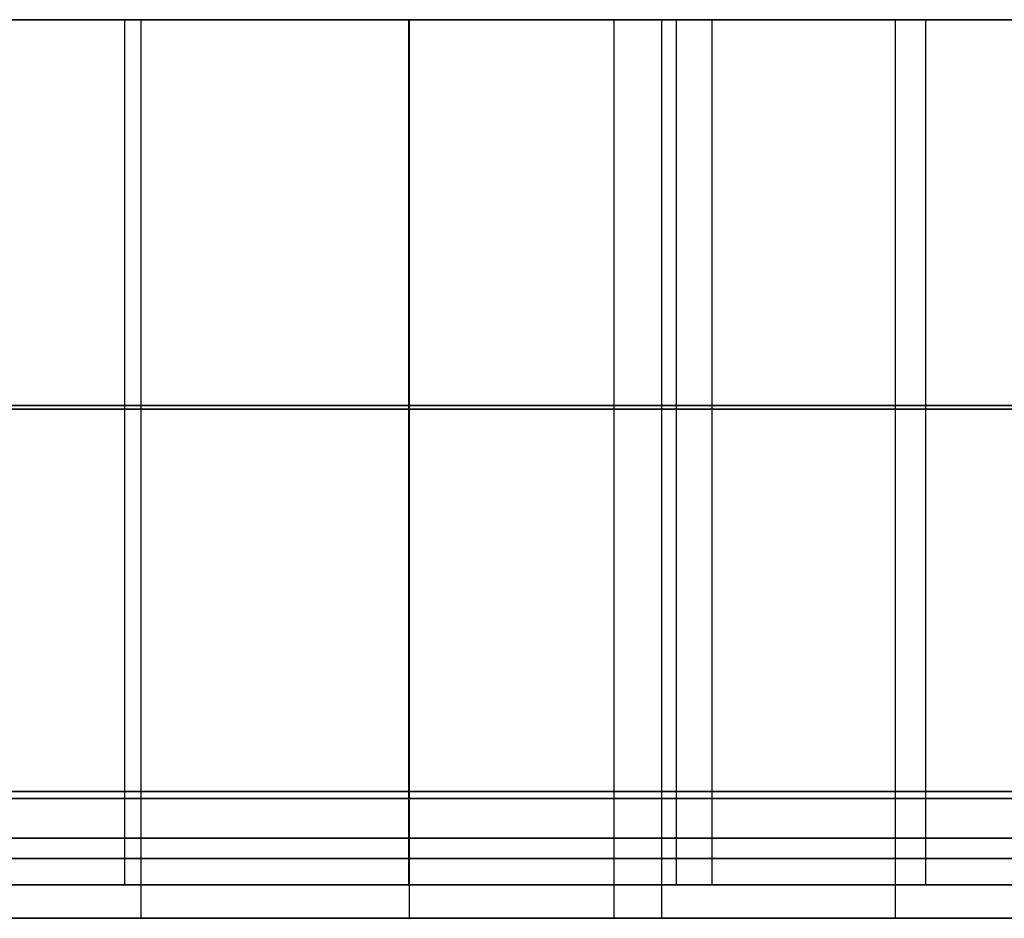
# Model space of a CAD drawing. Header units: millimetres. Extents: x 14566 to 15601, y -4 to 41.
# Tile 51 of 52: x 15536 to 15569, y -4 to 26. Entities that reach past the tile are written whole.
import ezdxf

# ---------------------------------------------------------------- set-up
doc = ezdxf.new("R2010")
doc.units = ezdxf.units.MM
doc.layers.add('Pond Mirror Ferm Living', color=7, linetype='Continuous', true_color=0x000000)

msp = doc.modelspace()

# ---------------------------------------------------------------- linework, layer by layer
at = {"layer": 'Pond Mirror Ferm Living'}
for p, q in [((15590.257, 25.764, 3398.008), (14586.449, 25.764, 3112.755)), ((15529.68, 25.765, 3104.729), (15539.623, 25.765, 3121.16)), ((15540.172, 25.765, 3130.459), (15530.739, 25.765, 3114.528)), ((15530.739, 25.764, 3114.528), (15540.172, 25.764, 3130.459)), ((15532.163, 25.765, 3547.785), (15538.581, 25.765, 3537.136)), ((15538.581, 25.764, 3537.136), (15532.163, 25.764, 3547.785)), ((15541.068, 25.765, 3541.227), (15534.351, 25.765, 3552.232)), ((15538.581, 25.765, 3537.136), (15544.69, 25.765, 3526.306)), ((15544.69, 25.764, 3526.306), (15538.581, 25.764, 3537.136)), ((15539.623, 25.765, 3121.16), (15549.103, 25.765, 3137.671)), ((15539.623, 25.765, 3121.16), (15539.624, 0, 3121.16)), ((15549.125, 25.765, 3146.478), (15540.172, 25.765, 3130.459)), ((15540.172, 25.765, 3130.459), (15540.172, 0, 3130.459)), ((15540.172, 25.764, 3130.459), (15549.125, 25.764, 3146.478)), ((15540.172, 25.764, 3130.459), (15540.172, -0.236, 3130.459)), ((15547.456, 25.765, 3530.028), (15541.068, 25.765, 3541.227)), ((15544.69, 25.765, 3526.306), (15550.484, 25.765, 3515.305)), ((15550.484, 25.764, 3515.305), (15544.69, 25.764, 3526.306)), ((15553.511, 25.765, 3518.645), (15547.456, 25.765, 3530.028)), ((15549.103, 25.765, 3137.671), (15558.042, 25.765, 3154.344)), ((15549.103, 25.765, 3137.671), (15549.103, 0, 3137.671)), ((15557.546, 25.765, 3162.693), (15549.125, 25.765, 3146.478)), ((15549.125, 25.765, 3146.478), (15549.125, 0, 3146.478)), ((15549.125, 25.764, 3146.478), (15557.546, 25.764, 3162.693)), ((15549.125, 25.764, 3146.478), (15549.125, -0.236, 3146.478)), ((15550.484, 25.765, 3515.305), (15555.96, 25.765, 3504.142)), ((15555.96, 25.764, 3504.142), (15550.484, 25.764, 3515.305)), ((15559.227, 25.765, 3507.089), (15553.511, 25.765, 3518.645)), ((15555.96, 25.765, 3504.142), (15560.956, 25.765, 3493.185)), ((15555.96, 25.765, 3504.142), (15555.96, 0, 3504.142)), ((15560.956, 25.764, 3493.185), (15555.96, 25.764, 3504.142)), ((15555.96, 25.764, 3504.142), (15555.96, -0.236, 3504.142)), ((15561.527, 25.765, 3170.882), (15557.546, 25.765, 3162.693)), ((15557.546, 25.765, 3162.693), (15557.547, 0, 3162.693)), ((15557.546, 25.764, 3162.693), (15561.527, 25.764, 3170.882)), ((15557.546, 25.764, 3162.693), (15557.546, -0.236, 3162.693)), ((15558.042, 25.765, 3154.344), (15562.284, 25.765, 3162.762)), ((15558.042, 25.765, 3154.344), (15558.043, 0, 3154.344)), ((15564.432, 25.765, 3495.75), (15559.227, 25.765, 3507.089)), ((15559.227, 25.765, 3507.089), (15559.227, 0, 3507.089)), ((15560.956, 25.765, 3493.185), (15565.646, 25.765, 3482.093)), ((15565.646, 25.764, 3482.093), (15560.956, 25.764, 3493.185)), ((15565.347, 25.765, 3179.147), (15561.527, 25.765, 3170.882)), ((15561.527, 25.764, 3170.882), (15565.347, 25.764, 3179.147)), ((15562.284, 25.765, 3162.762), (15566.364, 25.765, 3171.26)), ((15569.311, 25.765, 3484.267), (15564.432, 25.765, 3495.75)), ((15568.994, 25.765, 3187.492), (15565.347, 25.765, 3179.147)), ((15565.347, 25.765, 3179.147), (15565.347, 0, 3179.147)), ((15565.347, 25.764, 3179.147), (15568.994, 25.764, 3187.492)), ((15565.347, 25.764, 3179.147), (15565.347, -0.236, 3179.147)), ((15565.646, 25.765, 3482.093), (15570.026, 25.765, 3470.875)), ((15570.026, 25.764, 3470.875), (15565.646, 25.764, 3482.093)), ((15566.364, 25.765, 3171.26), (15570.271, 25.765, 3179.839)), ((15566.364, 25.765, 3171.26), (15566.365, 0, 3171.26)), ((15568.994, 25.764, 3187.492), (15572.456, 25.764, 3195.915)), ((15529.68, 12.883, 3104.729), (15539.623, 12.883, 3121.16)), ((15530.739, 12.883, 3114.528), (15540.172, 12.883, 3130.459)), ((15538.582, 12.883, 3537.136), (15532.164, 12.883, 3547.785)), ((15541.068, 12.883, 3541.227), (15534.351, 12.883, 3552.232)), ((15544.69, 12.883, 3526.306), (15538.582, 12.883, 3537.136)), ((15539.623, 12.883, 3121.16), (15549.103, 12.883, 3137.671)), ((15540.172, 12.883, 3130.459), (15549.125, 12.883, 3146.478)), ((15547.456, 12.883, 3530.028), (15541.068, 12.883, 3541.227)), ((15550.484, 12.883, 3515.305), (15544.69, 12.883, 3526.306)), ((15553.511, 12.883, 3518.645), (15547.456, 12.883, 3530.028)), ((15549.103, 12.883, 3137.671), (15558.043, 12.883, 3154.344)), ((15549.125, 12.883, 3146.478), (15557.547, 12.883, 3162.693)), ((15555.96, 12.883, 3504.142), (15550.484, 12.883, 3515.305)), ((15559.227, 12.883, 3507.089), (15553.511, 12.883, 3518.645)), ((15560.956, 12.883, 3493.185), (15555.96, 12.883, 3504.142)), ((15557.547, 12.883, 3162.693), (15561.527, 12.883, 3170.882)), ((15558.043, 12.883, 3154.344), (15562.284, 12.883, 3162.762)), ((15564.432, 12.883, 3495.75), (15559.227, 12.883, 3507.089)), ((15565.646, 12.883, 3482.093), (15560.956, 12.883, 3493.185)), ((15561.527, 12.883, 3170.882), (15565.347, 12.883, 3179.147)), ((15562.284, 12.883, 3162.762), (15566.365, 12.883, 3171.26)), ((15569.311, 12.883, 3484.267), (15564.432, 12.883, 3495.75)), ((15565.347, 12.883, 3179.147), (15568.994, 12.883, 3187.492)), ((15570.026, 12.882, 3470.875), (15565.646, 12.883, 3482.093)), ((15566.365, 12.883, 3171.26), (15570.271, 12.882, 3179.839)), ((15530.739, 12.764, 3114.528), (15540.172, 12.764, 3130.459)), ((15538.581, 12.764, 3537.136), (15532.163, 12.764, 3547.785)), ((15544.69, 12.764, 3526.306), (15538.581, 12.764, 3537.136)), ((15540.172, 12.764, 3130.459), (15549.125, 12.764, 3146.478)), ((15550.484, 12.764, 3515.305), (15544.69, 12.764, 3526.306)), ((15549.125, 12.764, 3146.478), (15557.546, 12.764, 3162.693)), ((15555.96, 12.764, 3504.142), (15550.484, 12.764, 3515.305)), ((15560.956, 12.764, 3493.185), (15555.96, 12.764, 3504.142)), ((15557.546, 12.764, 3162.693), (15561.527, 12.764, 3170.882)), ((15565.646, 12.764, 3482.093), (15560.956, 12.764, 3493.185)), ((15561.527, 12.764, 3170.882), (15565.347, 12.764, 3179.147)), ((15565.347, 12.764, 3179.147), (15568.994, 12.764, 3187.492)), ((15570.026, 12.764, 3470.875), (15565.646, 12.764, 3482.093)), ((15568.994, 12.764, 3187.492), (15572.456, 12.764, 3195.915)), ((15597.088, 0, 3327.266), (14576.69, 0, 3327.266)), ((15529.681, 0.001, 3104.729), (15539.624, 0, 3121.16)), ((15540.172, 0, 3130.459), (15530.739, 0.001, 3114.528)), ((15532.164, 0.001, 3547.785), (15538.582, 0.001, 3537.136)), ((15541.068, 0, 3541.227), (15534.351, 0.001, 3552.232)), ((15538.582, 0.001, 3537.136), (15544.69, 0, 3526.306)), ((15539.624, 0, 3121.16), (15549.103, 0, 3137.671)), ((15549.125, 0, 3146.478), (15540.172, 0, 3130.459)), ((15547.457, 0, 3530.028), (15541.068, 0, 3541.227)), ((15544.69, 0, 3526.306), (15550.485, 0, 3515.305)), ((15553.511, 0, 3518.645), (15547.457, 0, 3530.028)), ((15549.103, 0, 3137.671), (15558.043, 0, 3154.344)), ((15557.547, 0, 3162.693), (15549.125, 0, 3146.478)), ((15550.485, 0, 3515.305), (15555.96, 0, 3504.142)), ((15559.227, 0, 3507.089), (15553.511, 0, 3518.645)), ((15555.96, 0, 3504.142), (15560.956, 0, 3493.185)), ((15561.527, 0, 3170.882), (15557.547, 0, 3162.693)), ((15558.043, 0, 3154.344), (15562.284, 0, 3162.762)), ((15564.432, 0, 3495.75), (15559.227, 0, 3507.089)), ((15560.956, 0, 3493.185), (15565.646, 0, 3482.093)), ((15565.347, 0, 3179.147), (15561.527, 0, 3170.882)), ((15562.284, 0, 3162.762), (15566.365, 0, 3171.26)), ((15569.312, 0, 3484.267), (15564.432, 0, 3495.75)), ((15568.995, 0, 3187.492), (15565.347, 0, 3179.147)), ((15565.646, 0, 3482.093), (15570.027, 0, 3470.875)), ((15566.365, 0, 3171.26), (15570.271, 0, 3179.839)), ((15590.257, -0.236, 3398.008), (14586.449, -0.236, 3112.755)), ((15590.257, -0.236, 3398.008), (14586.449, -0.236, 3112.755)), ((15529.681, -0.001, 3104.729), (15539.624, -0.001, 3121.16)), ((15540.172, -0.001, 3130.459), (15530.739, -0.001, 3114.528)), ((15530.739, -0.236, 3114.528), (15540.172, -0.236, 3130.459)), ((15530.739, -0.236, 3114.528), (15540.172, -0.236, 3130.459)), ((15538.581, -0.236, 3537.136), (15532.163, -0.236, 3547.785)), ((15538.581, -0.236, 3537.136), (15532.163, -0.236, 3547.785)), ((15532.164, -0.001, 3547.785), (15538.582, -0.001, 3537.136)), ((15541.068, -0.001, 3541.227), (15534.351, -0.001, 3552.232)), ((15544.69, -0.236, 3526.306), (15538.581, -0.236, 3537.136)), ((15544.69, -0.236, 3526.306), (15538.581, -0.236, 3537.136)), ((15538.582, -0.001, 3537.136), (15544.69, -0.001, 3526.306)), ((15539.624, -0.001, 3121.16), (15549.103, -0.001, 3137.671)), ((15539.624, -0.001, 3121.16), (15539.624, -3.114, 3121.16)), ((15549.125, -0.001, 3146.478), (15540.172, -0.001, 3130.459)), ((15540.172, -0.001, 3130.459), (15540.172, -3.114, 3130.459)), ((15540.172, -0.236, 3130.459), (15549.125, -0.236, 3146.478)), ((15540.172, -0.236, 3130.459), (15540.172, -4.236, 3130.459)), ((15540.172, -0.236, 3130.459), (15549.125, -0.236, 3146.478)), ((15547.457, -0.001, 3530.028), (15541.068, -0.001, 3541.227)), ((15544.69, -0.001, 3526.306), (15550.485, -0.001, 3515.305)), ((15550.484, -0.236, 3515.305), (15544.69, -0.236, 3526.306)), ((15550.484, -0.236, 3515.305), (15544.69, -0.236, 3526.306)), ((15553.511, -0.001, 3518.645), (15547.457, -0.001, 3530.028)), ((15549.103, -0.001, 3137.671), (15558.043, -0.001, 3154.344)), ((15549.103, -0.001, 3137.671), (15549.103, -3.113, 3137.671)), ((15557.547, -0.001, 3162.693), (15549.125, -0.001, 3146.478)), ((15549.125, -0.001, 3146.478), (15549.126, -3.113, 3146.478)), ((15549.125, -0.236, 3146.478), (15557.546, -0.236, 3162.693)), ((15549.125, -0.236, 3146.478), (15549.125, -4.236, 3146.478)), ((15549.125, -0.236, 3146.478), (15557.546, -0.236, 3162.693)), ((15555.96, -0.236, 3504.142), (15550.484, -0.236, 3515.305)), ((15555.96, -0.236, 3504.142), (15550.484, -0.236, 3515.305)), ((15550.485, -0.001, 3515.305), (15555.96, -0.001, 3504.142)), ((15559.227, -0.001, 3507.089), (15553.511, -0.001, 3518.645)), ((15555.96, -0.001, 3504.142), (15560.956, -0.001, 3493.185)), ((15555.96, -0.001, 3504.142), (15555.96, -3.113, 3504.142)), ((15560.956, -0.236, 3493.185), (15555.96, -0.236, 3504.142)), ((15555.96, -0.236, 3504.142), (15555.96, -4.236, 3504.142)), ((15560.956, -0.236, 3493.185), (15555.96, -0.236, 3504.142)), ((15557.546, -0.236, 3162.693), (15561.527, -0.236, 3170.882)), ((15557.546, -0.236, 3162.693), (15557.546, -4.236, 3162.693)), ((15557.546, -0.236, 3162.693), (15561.527, -0.236, 3170.882)), ((15561.527, -0.001, 3170.882), (15557.547, -0.001, 3162.693)), ((15557.547, -0.001, 3162.693), (15557.547, -3.113, 3162.693)), ((15558.043, -0.001, 3154.344), (15562.284, -0.001, 3162.762)), ((15558.043, -0.001, 3154.344), (15558.043, -3.113, 3154.344)), ((15564.432, -0.001, 3495.75), (15559.227, -0.001, 3507.089)), ((15559.227, -0.001, 3507.089), (15559.227, -3.113, 3507.089)), ((15560.956, -0.001, 3493.185), (15565.646, -0.001, 3482.093)), ((15565.646, -0.236, 3482.093), (15560.956, -0.236, 3493.185)), ((15565.646, -0.236, 3482.093), (15560.956, -0.236, 3493.185)), ((15565.347, -0.001, 3179.147), (15561.527, -0.001, 3170.882)), ((15561.527, -0.236, 3170.882), (15565.347, -0.236, 3179.147)), ((15561.527, -0.236, 3170.882), (15565.347, -0.236, 3179.147)), ((15562.284, -0.001, 3162.762), (15566.365, -0.001, 3171.26)), ((15569.312, -0.001, 3484.267), (15564.432, -0.001, 3495.75)), ((15568.995, -0.001, 3187.492), (15565.347, -0.001, 3179.147)), ((15565.347, -0.001, 3179.147), (15565.347, -3.113, 3179.147)), ((15565.347, -0.236, 3179.147), (15568.994, -0.236, 3187.492)), ((15565.347, -0.236, 3179.147), (15565.347, -4.236, 3179.147)), ((15565.347, -0.236, 3179.147), (15568.994, -0.236, 3187.492)), ((15565.646, -0.001, 3482.093), (15570.027, -0.001, 3470.875)), ((15570.026, -0.236, 3470.875), (15565.646, -0.236, 3482.093)), ((15570.026, -0.236, 3470.875), (15565.646, -0.236, 3482.093)), ((15566.365, -0.001, 3171.26), (15570.271, -0.001, 3179.839)), ((15566.365, -0.001, 3171.26), (15566.365, -3.113, 3171.26)), ((15568.994, -0.236, 3187.492), (15572.456, -0.236, 3195.915)), ((15568.994, -0.236, 3187.492), (15572.456, -0.236, 3195.915)), ((15529.681, -1.557, 3104.729), (15539.624, -1.557, 3121.16)), ((15530.739, -1.557, 3114.528), (15540.172, -1.557, 3130.459)), ((15538.582, -1.557, 3537.136), (15532.164, -1.557, 3547.785)), ((15541.068, -1.557, 3541.227), (15534.351, -1.557, 3552.232)), ((15544.69, -1.557, 3526.306), (15538.582, -1.557, 3537.136)), ((15539.624, -1.557, 3121.16), (15549.103, -1.557, 3137.671)), ((15540.172, -1.557, 3130.459), (15549.125, -1.557, 3146.478)), ((15547.457, -1.557, 3530.028), (15541.068, -1.557, 3541.227)), ((15550.485, -1.557, 3515.305), (15544.69, -1.557, 3526.306)), ((15553.511, -1.557, 3518.645), (15547.457, -1.557, 3530.028)), ((15549.103, -1.557, 3137.671), (15558.043, -1.557, 3154.344)), ((15549.125, -1.557, 3146.478), (15557.547, -1.557, 3162.693)), ((15555.96, -1.557, 3504.142), (15550.485, -1.557, 3515.305)), ((15559.227, -1.557, 3507.089), (15553.511, -1.557, 3518.645)), ((15560.956, -1.557, 3493.185), (15555.96, -1.557, 3504.142)), ((15557.547, -1.557, 3162.693), (15561.527, -1.557, 3170.882)), ((15558.043, -1.557, 3154.344), (15562.284, -1.557, 3162.762)), ((15564.432, -1.557, 3495.75), (15559.227, -1.557, 3507.089)), ((15565.646, -1.557, 3482.093), (15560.956, -1.557, 3493.185)), ((15561.527, -1.557, 3170.882), (15565.347, -1.557, 3179.147)), ((15562.284, -1.557, 3162.762), (15566.365, -1.557, 3171.26)), ((15569.312, -1.557, 3484.267), (15564.432, -1.557, 3495.75)), ((15565.347, -1.557, 3179.147), (15568.995, -1.557, 3187.492)), ((15570.027, -1.557, 3470.875), (15565.646, -1.557, 3482.093)), ((15566.365, -1.557, 3171.26), (15570.271, -1.557, 3179.839)), ((15530.739, -2.236, 3114.528), (15540.172, -2.236, 3130.459)), ((15538.581, -2.236, 3537.136), (15532.163, -2.236, 3547.785)), ((15544.69, -2.236, 3526.306), (15538.581, -2.236, 3537.136)), ((15540.172, -2.236, 3130.459), (15549.125, -2.236, 3146.478)), ((15550.484, -2.236, 3515.305), (15544.69, -2.236, 3526.306)), ((15549.125, -2.236, 3146.478), (15557.546, -2.236, 3162.693)), ((15555.96, -2.236, 3504.142), (15550.484, -2.236, 3515.305)), ((15560.956, -2.236, 3493.185), (15555.96, -2.236, 3504.142)), ((15557.546, -2.236, 3162.693), (15561.527, -2.236, 3170.882)), ((15565.646, -2.236, 3482.093), (15560.956, -2.236, 3493.185)), ((15561.527, -2.236, 3170.882), (15565.347, -2.236, 3179.147)), ((15565.347, -2.236, 3179.147), (15568.994, -2.236, 3187.492)), ((15570.026, -2.236, 3470.875), (15565.646, -2.236, 3482.093)), ((15568.994, -2.236, 3187.492), (15572.456, -2.236, 3195.915)), ((15529.681, -3.114, 3104.729), (15539.624, -3.114, 3121.16)), ((15540.172, -3.114, 3130.459), (15530.739, -3.114, 3114.528)), ((15532.164, -3.114, 3547.785), (15538.582, -3.114, 3537.136)), ((15541.068, -3.114, 3541.227), (15534.351, -3.114, 3552.232)), ((15538.582, -3.114, 3537.136), (15544.69, -3.114, 3526.306)), ((15539.624, -3.114, 3121.16), (15549.103, -3.113, 3137.671)), ((15549.126, -3.113, 3146.478), (15540.172, -3.114, 3130.459)), ((15547.457, -3.113, 3530.028), (15541.068, -3.114, 3541.227)), ((15544.69, -3.114, 3526.306), (15550.485, -3.113, 3515.305)), ((15553.511, -3.113, 3518.645), (15547.457, -3.113, 3530.028)), ((15549.103, -3.113, 3137.671), (15558.043, -3.113, 3154.344)), ((15557.547, -3.113, 3162.693), (15549.126, -3.113, 3146.478)), ((15550.485, -3.113, 3515.305), (15555.96, -3.113, 3504.142)), ((15559.227, -3.113, 3507.089), (15553.511, -3.113, 3518.645)), ((15555.96, -3.113, 3504.142), (15560.956, -3.113, 3493.185)), ((15561.527, -3.113, 3170.882), (15557.547, -3.113, 3162.693)), ((15558.043, -3.113, 3154.344), (15562.284, -3.113, 3162.762)), ((15564.432, -3.113, 3495.75), (15559.227, -3.113, 3507.089)), ((15560.956, -3.113, 3493.185), (15565.646, -3.113, 3482.093)), ((15565.347, -3.113, 3179.147), (15561.527, -3.113, 3170.882)), ((15562.284, -3.113, 3162.762), (15566.365, -3.113, 3171.26)), ((15569.312, -3.113, 3484.267), (15564.432, -3.113, 3495.75)), ((15568.995, -3.113, 3187.492), (15565.347, -3.113, 3179.147)), ((15565.646, -3.113, 3482.093), (15570.027, -3.113, 3470.875)), ((15566.365, -3.113, 3171.26), (15570.271, -3.113, 3179.839)), ((15590.257, -4.236, 3398.008), (14586.449, -4.236, 3112.755)), ((15530.739, -4.236, 3114.528), (15540.172, -4.236, 3130.459)), ((15538.581, -4.236, 3537.136), (15532.163, -4.236, 3547.785)), ((15544.69, -4.236, 3526.306), (15538.581, -4.236, 3537.136)), ((15540.172, -4.236, 3130.459), (15549.125, -4.236, 3146.478)), ((15550.484, -4.236, 3515.305), (15544.69, -4.236, 3526.306)), ((15549.125, -4.236, 3146.478), (15557.546, -4.236, 3162.693)), ((15555.96, -4.236, 3504.142), (15550.484, -4.236, 3515.305)), ((15560.956, -4.236, 3493.185), (15555.96, -4.236, 3504.142)), ((15557.546, -4.236, 3162.693), (15561.527, -4.236, 3170.882)), ((15565.646, -4.236, 3482.093), (15560.956, -4.236, 3493.185)), ((15561.527, -4.236, 3170.882), (15565.347, -4.236, 3179.147)), ((15565.347, -4.236, 3179.147), (15568.994, -4.236, 3187.492)), ((15570.026, -4.236, 3470.875), (15565.646, -4.236, 3482.093)), ((15568.994, -4.236, 3187.492), (15572.456, -4.236, 3195.915))]:
    msp.add_line(p, q, dxfattribs=at)

doc.saveas('drawing.dxf')
